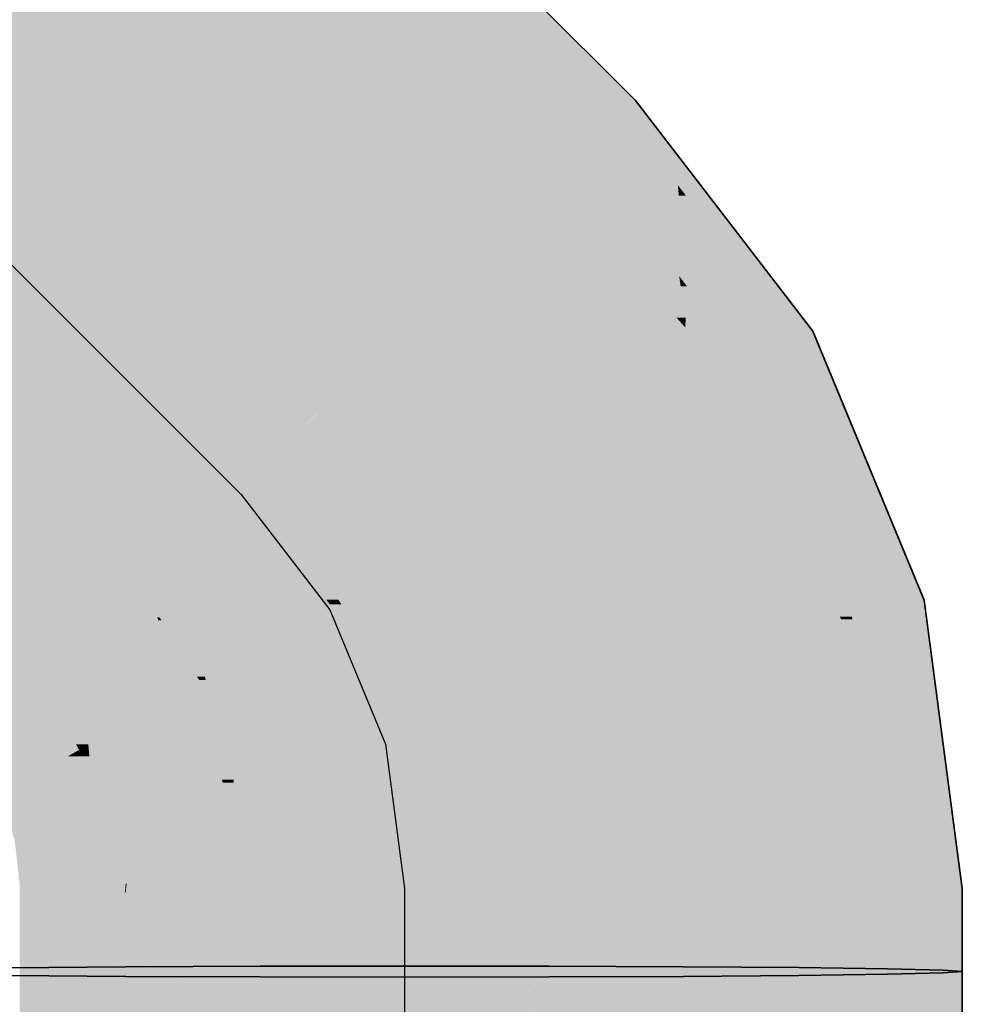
# Model space of a CAD drawing. Extents: x -123 to 597, y -160 to 584.
# Tile 31 of 207: x -40.69 to -38.83, y -1.22 to 0.72. Entities that reach past the tile are written whole.
import ezdxf
from ezdxf.lldxf.tags import DXFTag

# ---------------------------------------------------------------- set-up
doc = ezdxf.new("R2010")
doc.units = 0
doc.layers.get('0').update_dxf_attribs({"lineweight": 35})
doc.layers.add('S_Schmutzwasser', color=7, linetype='Continuous', lineweight=35, true_color=0xcc3300)
doc.layers.add('S_Schmutzwasser-Shading', color=7, linetype='Continuous', lineweight=35, true_color=0xcc3300)
tags = doc.linetypes.add('STRICHPUNKT2', pattern=[12.7, 6.35, -3.175, 0, -3.175]).pattern_tags.tags
tags[10:11] = [DXFTag(74, 4), DXFTag(75, 0), DXFTag(340, '0'), DXFTag(46, 0.0), DXFTag(50, 0.0), DXFTag(44, 0.0), DXFTag(45, 0.0)]
tags[8:9] = [DXFTag(74, 4), DXFTag(75, 0), DXFTag(340, '0'), DXFTag(46, 0.0), DXFTag(50, 0.0), DXFTag(44, 0.0), DXFTag(45, 0.0)]
tags[6:7] = [DXFTag(74, 4), DXFTag(75, 0), DXFTag(340, '0'), DXFTag(46, 0.0), DXFTag(50, 0.0), DXFTag(44, 0.0), DXFTag(45, 0.0)]
tags[4:5] = [DXFTag(74, 4), DXFTag(75, 0), DXFTag(340, '0'), DXFTag(46, 0.0), DXFTag(50, 0.0), DXFTag(44, 0.0), DXFTag(45, 0.0)]

# ---------------------------------------------------------------- blocks, each defined once
blk = doc.blocks.new('Shading-A07ALSCL1N', base_point=(-41.8981, -0.0979))
at = {"layer": 'S_Schmutzwasser-Shading', "color": 26, "true_color": 0x721c00}
for points in [[(-39.4744, 0.5652), (-39.5246, 0.5652), (-40.3806, 1.4212)], [(-39.4744, 0.5652), (-40.1774, 1.2682), (-40.2186, 1.2682)], [(-39.5009, 0.5416), (-39.4744, 0.5652), (-39.5246, 0.5652)], [(-39.4563, 0.5416), (-39.5009, 0.5416), (-39.4744, 0.5652)], [(-39.483, 0.5182), (-39.4563, 0.5416), (-39.5009, 0.5416)], [(-39.4384, 0.5182), (-39.483, 0.5182), (-39.4563, 0.5416)], [(-39.391, 0.3983), (-39.4384, 0.5182), (-39.483, 0.5182)], [(-39.3463, 0.3983), (-39.391, 0.3983), (-39.4384, 0.5182)], [(-39.1695, 0.1097), (-39.3463, 0.3983), (-39.391, 0.3983)], [(-39.1248, 0.1097), (-39.1695, 0.1097), (-39.3463, 0.3983)], [(-39.1573, 0.0938), (-39.1248, 0.1097), (-39.1695, 0.1097)], [(-39.1183, 0.0938), (-39.1573, 0.0938), (-39.1248, 0.1097)], [(-38.9441, -0.4208), (-39.1183, 0.0938), (-39.1573, 0.0938)], [(-38.9051, -0.4208), (-38.9441, -0.4208), (-39.1183, 0.0938)], [(-38.9413, -0.4277), (-38.9051, -0.4208), (-38.9441, -0.4208)]]:
    blk.add_solid(points, dxfattribs=at)
at = {"layer": 'S_Schmutzwasser-Shading', "color": 24, "true_color": 0x8c2300}
for points in [[(-39.5009, 0.5416), (-39.6537, 0.5416), (-40.3784, 1.2663)], [(-39.5009, 0.5416), (-40.2257, 1.2663), (-40.3784, 1.2663)], [(-39.5786, 0.4665), (-39.5009, 0.5416), (-39.6537, 0.5416)], [(-39.4682, 0.4989), (-39.5451, 0.4989), (-39.5009, 0.5416)], [(-39.5404, 0.4665), (-39.5786, 0.4665), (-39.5451, 0.4989)], [(-39.4912, 0.4049), (-39.5314, 0.4049), (-39.5451, 0.4989)], [(-39.4874, 0.3983), (-39.4682, 0.4989), (-39.5451, 0.4989)], [(-39.391, 0.3983), (-39.4874, 0.3983), (-39.4682, 0.4989)], [(-39.5314, 0.4049), (-39.5404, 0.4665), (-39.5786, 0.4665)], [(-39.3726, 0.1981), (-39.4912, 0.4049), (-39.5314, 0.4049)], [(-39.3726, 0.1981), (-39.391, 0.3983), (-39.4874, 0.3983)], [(-39.3748, 0.3772), (-39.389, 0.3772), (-39.391, 0.3983)], [(-39.3802, 0.2806), (-39.3748, 0.3772), (-39.389, 0.3772)], [(-39.3007, 0.2806), (-39.3802, 0.2806), (-39.3748, 0.3772)], [(-39.3361, 0.1981), (-39.3726, 0.1981), (-39.3802, 0.2806)], [(-39.2804, 0.0938), (-39.3007, 0.2806), (-39.3802, 0.2806)], [(-39.1573, 0.0938), (-39.2804, 0.0938), (-39.3007, 0.2806)], [(-39.2525, 0.0415), (-39.3361, 0.1981), (-39.3726, 0.1981)], [(-39.2525, 0.0415), (-39.1573, 0.0938), (-39.2804, 0.0938)], [(-39.1356, 0.0415), (-39.2525, 0.0415), (-39.1573, 0.0938)], [(-39.2436, 0.0202), (-39.1356, 0.0415), (-39.2525, 0.0415)], [(-39.1268, 0.0202), (-39.2436, 0.0202), (-39.1356, 0.0415)], [(-39.2355, 0.0005), (-39.1268, 0.0202), (-39.2436, 0.0202)], [(-39.1187, 0.0005), (-39.2355, 0.0005), (-39.1268, 0.0202)], [(-39.0581, -0.4277), (-39.1187, 0.0005), (-39.2355, 0.0005)], [(-38.9413, -0.4277), (-39.0581, -0.4277), (-39.1187, 0.0005)], [(-39.0474, -0.4535), (-38.9413, -0.4277), (-39.0581, -0.4277)], [(-38.9379, -0.4535), (-39.0474, -0.4535), (-38.9413, -0.4277)], [(-38.9774, -0.9846), (-38.9379, -0.4535), (-39.0474, -0.4535)], [(-38.8679, -0.9846), (-38.9774, -0.9846), (-38.9379, -0.4535)], [(-38.8675, -0.9873), (-38.8679, -0.9846), (-38.9774, -0.9846)]]:
    blk.add_solid(points, dxfattribs=at)
at = {"layer": 'S_Schmutzwasser-Shading', "color": 24, "true_color": 0xa32800}
for points in [[(-39.5786, 0.4665), (-40.1839, 1.0718), (-40.3797, 1.0718)], [(-39.6987, 0.4665), (-40.3525, 1.0512), (-40.3799, 1.0512)], [(-39.5786, 0.4665), (-39.6987, 0.4665), (-40.3525, 1.0512)], [(-39.7686, 0.4115), (-40.2428, 0.9336), (-40.2906, 0.9336)], [(-39.6347, 0.4115), (-39.7686, 0.4115), (-40.2428, 0.9336)], [(-39.6347, 0.4115), (-39.5786, 0.4665), (-39.6987, 0.4665)], [(-39.5364, 0.4115), (-39.6347, 0.4115), (-39.5786, 0.4665)], [(-39.7022, 0.3452), (-39.6347, 0.4115), (-39.7686, 0.4115)], [(-39.5765, 0.3452), (-39.7022, 0.3452), (-39.6347, 0.4115)], [(-39.6289, 0.4049), (-39.5364, 0.4115), (-39.6347, 0.4115)], [(-39.5314, 0.4049), (-39.6289, 0.4049), (-39.5364, 0.4115)], [(-39.5305, 0.2927), (-39.5314, 0.4049), (-39.6289, 0.4049)], [(-39.4453, 0.2927), (-39.5305, 0.2927), (-39.5314, 0.4049)], [(-39.4525, 0.0198), (-39.5765, 0.3452), (-39.7022, 0.3452)], [(-39.291, 0.0198), (-39.4525, 0.0198), (-39.5765, 0.3452)], [(-39.3884, 0.2187), (-39.4453, 0.2927), (-39.5305, 0.2927)], [(-39.3884, 0.2187), (-39.4655, 0.2187), (-39.5305, 0.2927)], [(-39.3937, 0.1368), (-39.3884, 0.2187), (-39.4655, 0.2187)], [(-39.3754, 0.1368), (-39.3937, 0.1368), (-39.3884, 0.2187)], [(-39.3726, 0.1981), (-39.3852, 0.1981), (-39.3884, 0.2187)], [(-39.3754, 0.1368), (-39.3726, 0.1981), (-39.3852, 0.1981)], [(-39.3104, 0.117), (-39.3763, 0.117), (-39.3726, 0.1981)], [(-39.3763, 0.117), (-39.3754, 0.1368), (-39.3937, 0.1368)], [(-39.3101, 0.0415), (-39.3104, 0.117), (-39.3763, 0.117)], [(-39.2525, 0.0415), (-39.3101, 0.0415), (-39.3104, 0.117)], [(-39.291, 0.0198), (-39.2525, 0.0415), (-39.3101, 0.0415)], [(-39.2435, 0.0198), (-39.291, 0.0198), (-39.2525, 0.0415)], [(-39.4039, -0.0436), (-39.291, 0.0198), (-39.4525, 0.0198)], [(-39.2616, -0.0436), (-39.4039, -0.0436), (-39.291, 0.0198)], [(-39.2821, 0.0005), (-39.2435, 0.0198), (-39.291, 0.0198)], [(-39.2355, 0.0005), (-39.2821, 0.0005), (-39.2435, 0.0198)], [(-39.2542, -0.0595), (-39.2355, 0.0005), (-39.2821, 0.0005)], [(-39.2106, -0.0595), (-39.2542, -0.0595), (-39.2355, 0.0005)], [(-39.2318, -0.4589), (-39.2616, -0.0436), (-39.4039, -0.0436)], [(-39.0687, -0.4589), (-39.2318, -0.4589), (-39.2616, -0.0436)], [(-39.0713, -0.4535), (-39.2106, -0.0595), (-39.2542, -0.0595)], [(-39.0474, -0.4535), (-39.0713, -0.4535), (-39.2106, -0.0595)], [(-39.2163, -0.4964), (-39.0687, -0.4589), (-39.2318, -0.4589)], [(-39.0632, -0.4964), (-39.2163, -0.4964), (-39.0687, -0.4589)], [(-39.0687, -0.4589), (-39.0474, -0.4535), (-39.0713, -0.4535)], [(-39.0467, -0.4589), (-39.0687, -0.4589), (-39.0474, -0.4535)], [(-38.9917, -0.9844), (-39.0467, -0.4589), (-39.0687, -0.4589)], [(-38.9775, -0.9844), (-38.9917, -0.9844), (-39.0467, -0.4589)], [(-39.1522, -0.9824), (-39.0632, -0.4964), (-39.2163, -0.4964)], [(-38.992, -0.9824), (-39.1522, -0.9824), (-39.0632, -0.4964)], [(-38.9917, -0.9844), (-38.992, -0.9824), (-39.1522, -0.9824)], [(-38.9774, -0.9846), (-38.9775, -0.9844), (-38.9917, -0.9844)]]:
    blk.add_solid(points, dxfattribs=at)
at = {"layer": 'S_Schmutzwasser-Shading', "color": 22, "true_color": 0xb62d00}
for points in [[(-40.0227, 0.3452), (-40.4225, 1.0655), (-40.743, 1.0655)], [(-39.7022, 0.3452), (-40.0227, 0.3452), (-40.4225, 1.0655)], [(-39.8633, 0.1859), (-39.7022, 0.3452), (-40.0227, 0.3452)], [(-39.58, 0.1859), (-39.8633, 0.1859), (-39.7022, 0.3452)], [(-39.6872, -0.0436), (-39.58, 0.1859), (-39.8633, 0.1859)], [(-39.4039, -0.0436), (-39.6872, -0.0436), (-39.58, 0.1859)], [(-39.6012, -0.1558), (-39.4039, -0.0436), (-39.6872, -0.0436)], [(-39.3574, -0.1558), (-39.6012, -0.1558), (-39.4039, -0.0436)], [(-39.46, -0.4964), (-39.3574, -0.1558), (-39.6012, -0.1558)], [(-39.2163, -0.4964), (-39.46, -0.4964), (-39.3574, -0.1558)], [(-39.4363, -0.5537), (-39.2163, -0.4964), (-39.46, -0.4964)], [(-39.2087, -0.5537), (-39.4363, -0.5537), (-39.2163, -0.4964)], [(-39.3801, -0.9806), (-39.2087, -0.5537), (-39.4363, -0.5537)], [(-39.1525, -0.9806), (-39.3801, -0.9806), (-39.2087, -0.5537)], [(-40.572, -0.7293), (-40.5939, -0.7293), (-40.5721, -0.7165)], [(-40.5621, -0.7165), (-40.5721, -0.7165), (-40.5538, -0.7058)], [(-40.572, -0.7293), (-40.5621, -0.7165), (-40.5721, -0.7165)], [(-40.5517, -0.7293), (-40.572, -0.7293), (-40.5538, -0.7058)], [(-40.53, -0.763), (-40.5488, -0.763), (-40.5538, -0.7058)], [(-40.6333, -0.8085), (-40.729, -0.8085), (-40.572, -0.7293)], [(-40.729, -0.8085), (-40.572, -0.7293), (-40.5939, -0.7293)], [(-40.5709, -0.8583), (-40.6718, -0.8583), (-40.572, -0.7293)], [(-40.571, -0.8501), (-40.5517, -0.7293), (-40.572, -0.7293)], [(-40.5413, -0.8501), (-40.571, -0.8501), (-40.5517, -0.7293)], [(-40.5413, -0.8501), (-40.53, -0.763), (-40.5488, -0.763)], [(-40.4988, -0.8384), (-40.5397, -0.8384), (-40.53, -0.763)], [(-40.6992, -0.8937), (-40.6333, -0.8085), (-40.729, -0.8085)], [(-40.5461, -0.8937), (-40.6992, -0.8937), (-40.5413, -0.8501)], [(-40.5709, -0.8583), (-40.5413, -0.8501), (-40.571, -0.8501)], [(-40.4801, -0.9807), (-40.5556, -0.9807), (-40.4973, -0.8501)], [(-40.5556, -0.9807), (-40.4973, -0.8501), (-40.5413, -0.8501)], [(-40.4973, -0.8501), (-40.5413, -0.8501), (-40.4988, -0.8384)], [(-40.5413, -0.8501), (-40.4988, -0.8384), (-40.5397, -0.8384)], [(-40.6992, -0.8937), (-40.5709, -0.8583), (-40.6718, -0.8583)], [(-40.6894, -0.9813), (-40.5461, -0.8937), (-40.6992, -0.8937)], [(-40.5557, -0.9813), (-40.6894, -0.9813), (-40.5461, -0.8937)], [(-40.6893, -0.9824), (-40.5557, -0.9813), (-40.6894, -0.9813)], [(-40.5558, -0.9824), (-40.6893, -0.9824), (-40.5557, -0.9813)], [(-40.5621, -1.0457), (-40.6893, -1.0457), (-40.5558, -0.9824)], [(-40.6893, -1.0457), (-40.5558, -0.9824), (-40.6893, -0.9824)], [(-40.4866, -1.0457), (-40.5621, -1.0457), (-40.4801, -0.9807)], [(-40.5621, -1.0457), (-40.4808, -0.9813), (-40.5557, -0.9813)], [(-40.4808, -0.9813), (-40.5557, -0.9813), (-40.4801, -0.9807)], [(-40.5557, -0.9813), (-40.4801, -0.9807), (-40.5556, -0.9807)], [(-40.4801, -0.9987), (-40.4819, -0.9987), (-40.4801, -0.9807)], [(-39.1522, -0.9824), (-39.1525, -0.9806), (-39.3801, -0.9806)], [(-39.1522, -0.9824), (-39.3801, -0.9824), (-39.3801, -0.9806)], [(-39.1522, -1.1446), (-39.3801, -1.1446), (-39.1522, -0.9824)], [(-39.3801, -1.1446), (-39.1522, -0.9824), (-39.3801, -0.9824)], [(-40.4965, -1.1449), (-40.4801, -0.9987), (-40.4819, -0.9987)], [(-40.48, -1.1447), (-40.4964, -1.1447), (-40.4801, -0.9987)], [(-40.6892, -1.1464), (-40.5621, -1.0457), (-40.6893, -1.0457)], [(-40.5721, -1.1455), (-40.6881, -1.1455), (-40.5621, -1.0457)], [(-40.4965, -1.1449), (-40.5721, -1.1449), (-40.4866, -1.0457)], [(-40.5721, -1.1449), (-40.4866, -1.0457), (-40.5621, -1.0457)], [(-40.6892, -1.1464), (-40.5721, -1.1455), (-40.6881, -1.1455)], [(-40.5721, -1.1455), (-40.4965, -1.1449), (-40.5721, -1.1449)], [(-40.4965, -1.1449), (-40.48, -1.1447), (-40.4964, -1.1447)], [(-39.1522, -1.1464), (-39.1522, -1.1446), (-39.3801, -1.1446)]]:
    blk.add_solid(points, dxfattribs=at)
at = {"layer": 'S_Schmutzwasser-Shading', "color": 22, "true_color": 0xc33000}
for points in [[(-40.6826, 0.631), (-40.5565, 0.879), (-40.9306, 0.879)], [(-40.3085, 0.631), (-40.6826, 0.631), (-40.5565, 0.879)], [(-40.3362, 0.2847), (-40.3085, 0.631), (-40.6826, 0.631)], [(-39.9621, 0.2847), (-40.3362, 0.2847), (-40.3085, 0.631)], [(-40.2374, 0.1859), (-39.9621, 0.2847), (-40.3362, 0.2847)], [(-39.8633, 0.1859), (-40.2374, 0.1859), (-39.9621, 0.2847)], [(-40.0509, -0.0006), (-39.8633, 0.1859), (-40.2374, 0.1859)], [(-39.7202, -0.0006), (-40.0509, -0.0006), (-39.8633, 0.1859)], [(-39.9319, -0.1558), (-39.7202, -0.0006), (-40.0509, -0.0006)], [(-39.6012, -0.1558), (-39.9319, -0.1558), (-39.7202, -0.0006)], [(-39.8309, -0.2873), (-39.6012, -0.1558), (-39.9319, -0.1558)], [(-39.5467, -0.2873), (-39.8309, -0.2873), (-39.6012, -0.1558)], [(-39.7206, -0.5537), (-39.5467, -0.2873), (-39.8309, -0.2873)], [(-39.4363, -0.5537), (-39.7206, -0.5537), (-39.5467, -0.2873)], [(-39.6926, -0.6212), (-39.4363, -0.5537), (-39.7206, -0.5537)]]:
    blk.add_solid(points, dxfattribs=at)
at = {"layer": 'S_Schmutzwasser-Shading', "color": 22, "true_color": 0xcb3200}
for points in [[(-40.4151, 0.3636), (-40.8174, 0.3636), (-40.7296, 0.678)], [(-40.4462, -0.0076), (-40.8492, -0.0076), (-40.9302, 0.4764)], [(-40.4462, -0.0076), (-40.4151, 0.3636), (-40.8174, 0.3636)], [(-40.3362, 0.2847), (-40.4218, 0.2847), (-40.4151, 0.3636)], [(-40.3646, -0.0076), (-40.4462, -0.0076), (-40.3362, 0.2847)], [(-40.4462, -0.0076), (-40.3362, 0.2847), (-40.4218, 0.2847)], [(-40.0509, -0.0006), (-40.3639, -0.0006), (-40.3362, 0.2847)], [(-40.4837, -0.3731), (-40.4462, -0.0076), (-40.8492, -0.0076)], [(-40.3718, -0.082), (-40.4538, -0.082), (-40.4462, -0.0076)], [(-40.3718, -0.082), (-40.3646, -0.0076), (-40.4462, -0.0076)], [(-40.1325, -0.082), (-40.3718, -0.082), (-40.0509, -0.0006)], [(-40.3718, -0.082), (-40.0509, -0.0006), (-40.3639, -0.0006)], [(-39.8967, -0.2016), (-40.2522, -0.2016), (-40.0509, -0.0006)], [(-40.4459, -0.3731), (-40.4837, -0.3731), (-40.3718, -0.082)], [(-40.4837, -0.3731), (-40.3718, -0.082), (-40.4538, -0.082)], [(-40.4025, -0.3521), (-40.4405, -0.3521), (-40.3718, -0.082)], [(-40.2522, -0.2016), (-40.3854, -0.2016), (-40.3718, -0.082)], [(-40.2522, -0.2016), (-40.1325, -0.082), (-40.3718, -0.082)], [(-40.4025, -0.3521), (-40.2522, -0.2016), (-40.3854, -0.2016)], [(-40.2001, -0.2695), (-40.3201, -0.2695), (-40.2522, -0.2016)], [(-40.1771, -0.2873), (-39.8967, -0.2016), (-40.2522, -0.2016)], [(-40.0609, -0.4198), (-40.0848, -0.4198), (-40.2522, -0.2016)], [(-39.8309, -0.2873), (-40.1771, -0.2873), (-39.8967, -0.2016)], [(-40.3, -0.3521), (-40.4025, -0.3521), (-40.3201, -0.2695)], [(-40.2812, -0.4293), (-40.2001, -0.2695), (-40.3201, -0.2695)], [(-40.0775, -0.4293), (-40.2812, -0.4293), (-40.2001, -0.2695)], [(-40.0609, -0.4198), (-39.8309, -0.2873), (-40.1771, -0.2873)], [(-39.776, -0.4198), (-40.0609, -0.4198), (-39.8309, -0.2873)], [(-40.4536, -0.4032), (-40.4025, -0.3521), (-40.4405, -0.3521)], [(-40.4082, -0.4032), (-40.4536, -0.4032), (-40.4025, -0.3521)], [(-40.2775, -0.4444), (-40.4129, -0.4444), (-40.3, -0.3521)], [(-40.4129, -0.4444), (-40.3, -0.3521), (-40.4025, -0.3521)], [(-40.4536, -0.4032), (-40.4459, -0.3731), (-40.4837, -0.3731)], [(-40.414, -0.4547), (-40.4082, -0.4032), (-40.4536, -0.4032)], [(-40.0775, -0.4293), (-40.0609, -0.4198), (-40.0848, -0.4198)], [(-40.0546, -0.4293), (-40.0775, -0.4293), (-40.0609, -0.4198)], [(-39.9266, -0.6212), (-39.776, -0.4198), (-40.0609, -0.4198)], [(-39.6926, -0.6212), (-39.9266, -0.6212), (-39.776, -0.4198)], [(-40.275, -0.4547), (-40.414, -0.4547), (-40.2775, -0.4444)], [(-40.414, -0.4547), (-40.2775, -0.4444), (-40.4129, -0.4444)], [(-40.2775, -0.4444), (-40.0775, -0.4293), (-40.2812, -0.4293)], [(-40.1035, -0.4444), (-40.2775, -0.4444), (-40.0775, -0.4293)], [(-40.256, -0.5327), (-40.1035, -0.4444), (-40.2775, -0.4444)], [(-40.0346, -0.5327), (-40.256, -0.5327), (-40.0775, -0.4293)], [(-39.976, -0.6742), (-40.0546, -0.4293), (-40.0775, -0.4293)], [(-39.8913, -0.6742), (-39.976, -0.6742), (-40.0546, -0.4293)], [(-40.3542, -0.5327), (-40.275, -0.4547), (-40.414, -0.4547)], [(-40.256, -0.5327), (-40.3542, -0.5327), (-40.275, -0.4547)], [(-40.324, -0.5721), (-40.256, -0.5327), (-40.3542, -0.5327)], [(-40.2479, -0.5721), (-40.324, -0.5721), (-40.256, -0.5327)], [(-40.2228, -0.6946), (-40.0346, -0.5327), (-40.256, -0.5327)], [(-39.9676, -0.6946), (-40.2228, -0.6946), (-40.0346, -0.5327)], [(-40.2463, -0.7597), (-40.2479, -0.5721), (-40.324, -0.5721)], [(-40.2095, -0.7597), (-40.2463, -0.7597), (-40.2479, -0.5721)], [(-39.8913, -0.6742), (-39.6926, -0.6212), (-39.9266, -0.6212)], [(-39.6856, -0.6742), (-39.8913, -0.6742), (-39.6926, -0.6212)], [(-39.9676, -0.6946), (-39.8913, -0.6742), (-39.976, -0.6742)], [(-39.8813, -0.6946), (-39.9676, -0.6946), (-39.8913, -0.6742)], [(-39.7414, -0.9794), (-39.6856, -0.6742), (-39.8913, -0.6742)], [(-39.6454, -0.9794), (-39.7414, -0.9794), (-39.6856, -0.6742)], [(-40.2095, -0.7597), (-39.9676, -0.6946), (-40.2228, -0.6946)], [(-39.959, -0.7597), (-40.2095, -0.7597), (-39.9676, -0.6946)], [(-39.9301, -0.9792), (-39.8813, -0.6946), (-39.9676, -0.6946)], [(-39.7415, -0.9792), (-39.9301, -0.9792), (-39.8813, -0.6946)], [(-40.2426, -0.7686), (-40.2095, -0.7597), (-40.2463, -0.7597)], [(-40.208, -0.7686), (-40.2426, -0.7686), (-40.2095, -0.7597)], [(-40.239, -0.7956), (-40.208, -0.7686), (-40.2426, -0.7686)], [(-40.2035, -0.7956), (-40.239, -0.7956), (-40.208, -0.7686)], [(-40.1731, -0.9792), (-39.959, -0.7597), (-40.2095, -0.7597)], [(-39.9301, -0.9792), (-40.1731, -0.9792), (-39.959, -0.7597)], [(-40.2148, -0.9796), (-40.2035, -0.7956), (-40.239, -0.7956)], [(-40.173, -0.9796), (-40.2148, -0.9796), (-40.2035, -0.7956)], [(-40.2148, -0.9796), (-40.173, -0.9796), (-40.2148, -0.9796)], [(-40.2147, -1.1435), (-40.173, -0.9796), (-40.2148, -0.9796)], [(-40.173, -0.9796), (-40.2148, -0.9796), (-40.173, -0.9796)], [(-40.149, -1.1435), (-40.2147, -1.1435), (-40.173, -0.9796)], [(-40.173, -0.9796), (-39.9301, -0.9792), (-40.1731, -0.9792)], [(-39.9301, -0.9796), (-40.173, -0.9796), (-39.9301, -0.9792)], [(-40.149, -1.1432), (-39.9301, -0.9796), (-40.173, -0.9796)], [(-39.93, -1.1432), (-40.149, -1.1432), (-39.9301, -0.9796)], [(-39.7414, -0.9794), (-39.7415, -0.9792), (-39.9301, -0.9792)], [(-39.7414, -0.9794), (-39.9301, -0.9794), (-39.9301, -0.9792)], [(-39.93, -1.1432), (-39.7414, -0.9794), (-39.9301, -0.9794)], [(-39.6736, -1.1432), (-39.93, -1.1432), (-39.7414, -0.9794)], [(-39.6454, -0.9796), (-39.6454, -0.9794), (-39.7414, -0.9794)], [(-39.6454, -0.9796), (-39.7413, -0.9796), (-39.7414, -0.9794)], [(-39.6735, -1.1435), (-39.6454, -0.9796), (-39.7413, -0.9796)], [(-39.6453, -1.1435), (-39.6735, -1.1435), (-39.6454, -0.9796)], [(-40.2147, -1.1436), (-40.149, -1.1435), (-40.2147, -1.1435)], [(-40.149, -1.1435), (-39.93, -1.1432), (-40.149, -1.1432)], [(-39.6735, -1.1435), (-39.6736, -1.1432), (-39.93, -1.1432)], [(-39.6453, -1.1436), (-39.6453, -1.1435), (-39.6735, -1.1435)]]:
    blk.add_solid(points, dxfattribs=at)
at = {"layer": 'S_Schmutzwasser-Shading', "color": 22, "true_color": 0xc43100}
for points in [[(-40.4837, -0.3731), (-40.8599, -0.3731), (-41.1445, 0.2877)], [(-40.6412, -0.5919), (-40.4837, -0.3731), (-40.8599, -0.3731)], [(-40.4922, -0.442), (-40.5333, -0.442), (-40.4837, -0.3731)], [(-40.4536, -0.4032), (-40.4874, -0.4032), (-40.4837, -0.3731)], [(-40.4922, -0.442), (-40.4536, -0.4032), (-40.4874, -0.4032)], [(-40.4273, -0.442), (-40.4922, -0.442), (-40.4536, -0.4032)], [(-40.414, -0.4547), (-40.4187, -0.4547), (-40.4536, -0.4032)], [(-40.6412, -0.5919), (-40.4922, -0.442), (-40.5333, -0.442)], [(-40.502, -0.5239), (-40.5736, -0.5239), (-40.4922, -0.442)], [(-40.4162, -0.4585), (-40.4941, -0.4585), (-40.4273, -0.442)], [(-40.4941, -0.4585), (-40.4273, -0.442), (-40.4922, -0.442)], [(-40.4986, -0.6372), (-40.5156, -0.6372), (-40.4162, -0.4585)], [(-40.5156, -0.6372), (-40.4162, -0.4585), (-40.4941, -0.4585)], [(-40.4223, -0.5185), (-40.4438, -0.5185), (-40.4162, -0.4585)], [(-40.335, -0.5785), (-40.43, -0.5785), (-40.4148, -0.4606)], [(-40.4223, -0.5185), (-40.4148, -0.4606), (-40.4164, -0.4606)], [(-40.4162, -0.4585), (-40.414, -0.4547), (-40.4187, -0.4547)], [(-40.4148, -0.4606), (-40.4164, -0.4606), (-40.4162, -0.4585)], [(-40.4145, -0.4585), (-40.4162, -0.4585), (-40.414, -0.4547)], [(-40.4148, -0.4606), (-40.4145, -0.4585), (-40.4162, -0.4585)], [(-40.4096, -0.4606), (-40.4148, -0.4606), (-40.414, -0.4547)], [(-40.3394, -0.5721), (-40.4096, -0.4606), (-40.4148, -0.4606)], [(-40.324, -0.5721), (-40.3394, -0.5721), (-40.4096, -0.4606)], [(-40.5662, -0.5919), (-40.6412, -0.5919), (-40.5736, -0.5239)], [(-40.5612, -0.6372), (-40.502, -0.5239), (-40.5736, -0.5239)], [(-40.5156, -0.6372), (-40.5612, -0.6372), (-40.502, -0.5239)], [(-40.471, -0.6576), (-40.508, -0.6576), (-40.4223, -0.5185)], [(-40.508, -0.6576), (-40.4223, -0.5185), (-40.4438, -0.5185)], [(-40.4377, -0.6382), (-40.4642, -0.6382), (-40.4223, -0.5185)], [(-39.4274, -0.6212), (-39.6926, -0.6212), (-39.4363, -0.5537)], [(-40.4377, -0.6382), (-40.335, -0.5785), (-40.43, -0.5785)], [(-40.3214, -0.6382), (-40.4377, -0.6382), (-40.335, -0.5785)], [(-40.335, -0.5785), (-40.324, -0.5721), (-40.3394, -0.5721)], [(-40.3222, -0.5785), (-40.335, -0.5785), (-40.324, -0.5721)], [(-40.2902, -0.7752), (-40.3222, -0.5785), (-40.335, -0.5785)], [(-40.2426, -0.7686), (-40.2686, -0.7686), (-40.324, -0.5721)], [(-40.2668, -0.7752), (-40.2902, -0.7752), (-40.3222, -0.5785)], [(-40.5538, -0.7058), (-40.5662, -0.5919), (-40.6412, -0.5919)], [(-39.6454, -0.9796), (-39.4274, -0.6212), (-39.6926, -0.6212)], [(-39.3802, -0.9796), (-39.6454, -0.9796), (-39.4274, -0.6212)], [(-40.5538, -0.7058), (-40.5156, -0.6372), (-40.5612, -0.6372)], [(-40.5216, -0.6871), (-40.5433, -0.6871), (-40.5156, -0.6372)], [(-40.5216, -0.6871), (-40.4986, -0.6372), (-40.5156, -0.6372)], [(-40.471, -0.6576), (-40.4377, -0.6382), (-40.4642, -0.6382)], [(-40.4401, -0.6576), (-40.471, -0.6576), (-40.4377, -0.6382)], [(-40.2888, -0.7812), (-40.4551, -0.7812), (-40.3214, -0.6382)], [(-40.4551, -0.7812), (-40.3214, -0.6382), (-40.4377, -0.6382)], [(-40.5216, -0.6871), (-40.471, -0.6576), (-40.508, -0.6576)], [(-40.4755, -0.6871), (-40.5216, -0.6871), (-40.471, -0.6576)], [(-40.4572, -0.7982), (-40.4926, -0.7982), (-40.4401, -0.6576)], [(-40.4926, -0.7982), (-40.4401, -0.6576), (-40.471, -0.6576)], [(-40.5538, -0.7058), (-40.5216, -0.6871), (-40.5433, -0.6871)], [(-40.5237, -0.7058), (-40.5538, -0.7058), (-40.5216, -0.6871)], [(-40.4872, -0.763), (-40.53, -0.763), (-40.4755, -0.6871)], [(-40.53, -0.763), (-40.4755, -0.6871), (-40.5216, -0.6871)], [(-40.53, -0.763), (-40.5237, -0.7058), (-40.5538, -0.7058)], [(-40.4926, -0.7982), (-40.4872, -0.763), (-40.53, -0.763)], [(-40.4926, -0.7982), (-40.5155, -0.7982), (-40.53, -0.763)], [(-40.2888, -0.7812), (-40.2668, -0.7752), (-40.2902, -0.7752)], [(-40.2673, -0.7812), (-40.2888, -0.7812), (-40.2668, -0.7752)], [(-40.2398, -0.9797), (-40.2842, -0.9797), (-40.2425, -0.7752)], [(-40.2842, -0.9797), (-40.2425, -0.7752), (-40.2668, -0.7752)], [(-40.2668, -0.7752), (-40.2426, -0.7686), (-40.2686, -0.7686)], [(-40.2425, -0.7752), (-40.2668, -0.7752), (-40.2426, -0.7686)], [(-40.2148, -0.9796), (-40.2399, -0.9796), (-40.2426, -0.7686)], [(-40.4608, -0.8281), (-40.2888, -0.7812), (-40.4551, -0.7812)], [(-40.2944, -0.8279), (-40.4603, -0.8279), (-40.2888, -0.7812)], [(-40.2842, -0.9799), (-40.3126, -0.9799), (-40.2673, -0.7812)], [(-40.3126, -0.9799), (-40.2673, -0.7812), (-40.2888, -0.7812)], [(-40.4988, -0.8384), (-40.4926, -0.7982), (-40.5155, -0.7982)], [(-40.4608, -0.8281), (-40.4972, -0.8281), (-40.4926, -0.7982)], [(-40.4608, -0.8281), (-40.4572, -0.7982), (-40.4926, -0.7982)], [(-40.462, -0.8384), (-40.4988, -0.8384), (-40.4608, -0.8281)], [(-40.4988, -0.8384), (-40.4608, -0.8281), (-40.4972, -0.8281)], [(-40.4208, -0.9805), (-40.4781, -0.9805), (-40.4603, -0.8281)], [(-40.4781, -0.9805), (-40.4603, -0.8281), (-40.4608, -0.8281)], [(-40.4603, -0.8281), (-40.4608, -0.8281), (-40.4603, -0.8279)], [(-40.421, -0.98), (-40.2944, -0.8279), (-40.4603, -0.8279)], [(-40.3126, -0.98), (-40.421, -0.98), (-40.2944, -0.8279)], [(-40.4801, -0.9807), (-40.462, -0.8384), (-40.4988, -0.8384)], [(-40.4781, -0.9807), (-40.4801, -0.9807), (-40.462, -0.8384)], [(-40.4167, -0.9987), (-40.4801, -0.9987), (-40.4208, -0.9807)], [(-40.4801, -0.9987), (-40.4208, -0.9807), (-40.4781, -0.9807)], [(-40.4801, -0.9987), (-40.4781, -0.9807), (-40.4801, -0.9807)], [(-40.4781, -0.9807), (-40.4801, -0.9807), (-40.4781, -0.9807)], [(-40.4801, -0.9807), (-40.4781, -0.9807), (-40.4801, -0.9807)], [(-40.4781, -0.9807), (-40.4208, -0.9805), (-40.4781, -0.9805)], [(-40.4208, -0.9807), (-40.4781, -0.9807), (-40.4208, -0.9805)], [(-40.4208, -0.9805), (-40.3126, -0.98), (-40.421, -0.98)], [(-40.3128, -0.9805), (-40.4208, -0.9805), (-40.3126, -0.98)], [(-40.4076, -1.0383), (-40.3128, -0.9805), (-40.4208, -0.9805)], [(-40.3295, -1.0383), (-40.4076, -1.0383), (-40.3128, -0.9805)], [(-40.3091, -1.0751), (-40.3402, -1.0751), (-40.2842, -0.98)], [(-40.3402, -1.0751), (-40.2842, -0.98), (-40.3126, -0.98)], [(-40.259, -1.09), (-40.3129, -1.09), (-40.2399, -0.9799)], [(-40.3129, -1.09), (-40.2399, -0.9799), (-40.2842, -0.9799)], [(-40.2842, -0.98), (-40.3126, -0.98), (-40.2842, -0.9799)], [(-40.3126, -0.98), (-40.2842, -0.9799), (-40.3126, -0.9799)], [(-40.2399, -0.9799), (-40.2842, -0.9799), (-40.2398, -0.9797)], [(-40.2842, -0.9799), (-40.2398, -0.9797), (-40.2842, -0.9797)], [(-40.2148, -1.1169), (-40.2637, -1.1169), (-40.2148, -0.9797)], [(-40.2637, -1.1169), (-40.2148, -0.9797), (-40.2398, -0.9797)], [(-40.2398, -0.9797), (-40.2148, -0.9796), (-40.2399, -0.9796)], [(-40.2148, -0.9797), (-40.2398, -0.9797), (-40.2148, -0.9796)], [(-39.3801, -0.9806), (-39.3802, -0.9796), (-39.6454, -0.9796)], [(-39.3801, -0.9806), (-39.6454, -0.9806), (-39.6454, -0.9796)], [(-39.6453, -1.1436), (-39.3801, -0.9806), (-39.6454, -0.9806)], [(-39.3801, -1.1436), (-39.6453, -1.1436), (-39.3801, -0.9806)], [(-40.4362, -1.1446), (-40.48, -1.1446), (-40.4801, -0.9987)], [(-40.4076, -1.0383), (-40.4167, -0.9987), (-40.4801, -0.9987)], [(-40.4076, -1.0383), (-40.4682, -1.0383), (-40.4801, -0.9987)], [(-40.4363, -1.1443), (-40.4076, -1.0383), (-40.4682, -1.0383)], [(-40.3833, -1.1443), (-40.4363, -1.1443), (-40.4076, -1.0383)], [(-40.3402, -1.0751), (-40.3295, -1.0383), (-40.4076, -1.0383)], [(-40.3402, -1.0751), (-40.3992, -1.0751), (-40.4076, -1.0383)], [(-40.3834, -1.1442), (-40.3402, -1.0751), (-40.3992, -1.0751)], [(-40.3602, -1.1442), (-40.3834, -1.1442), (-40.3402, -1.0751)], [(-40.3129, -1.09), (-40.3445, -1.09), (-40.3402, -1.0751)], [(-40.3129, -1.09), (-40.3091, -1.0751), (-40.3402, -1.0751)], [(-40.3271, -1.1441), (-40.3601, -1.1441), (-40.3129, -1.09)], [(-40.3601, -1.1441), (-40.3129, -1.09), (-40.3445, -1.09)], [(-40.2637, -1.1169), (-40.32, -1.1169), (-40.3129, -1.09)], [(-40.2637, -1.1169), (-40.259, -1.09), (-40.3129, -1.09)], [(-40.2684, -1.1438), (-40.327, -1.1438), (-40.2637, -1.1169)], [(-40.327, -1.1438), (-40.2637, -1.1169), (-40.32, -1.1169)], [(-40.2147, -1.1436), (-40.2684, -1.1436), (-40.2637, -1.1169)], [(-40.2147, -1.1436), (-40.2148, -1.1169), (-40.2637, -1.1169)], [(-40.48, -1.1447), (-40.4362, -1.1446), (-40.48, -1.1446)], [(-40.4362, -1.1446), (-40.3833, -1.1443), (-40.4363, -1.1443)], [(-40.3833, -1.1443), (-40.3602, -1.1442), (-40.3834, -1.1442)], [(-40.3602, -1.1442), (-40.3271, -1.1441), (-40.3601, -1.1441)], [(-40.3271, -1.1441), (-40.2684, -1.1438), (-40.327, -1.1438)], [(-40.2684, -1.1438), (-40.2147, -1.1436), (-40.2684, -1.1436)], [(-39.3801, -1.1446), (-39.3801, -1.1436), (-39.6453, -1.1436)]]:
    blk.add_solid(points, dxfattribs=at)
at = {"layer": 'S_Schmutzwasser-Shading', "color": 22, "true_color": 0xb72d00}
for points in [[(-40.6412, -0.5919), (-40.8897, -0.5919), (-41.4784, 0.2453)], [(-40.7783, -0.7305), (-40.6412, -0.5919), (-40.8897, -0.5919)], [(-40.5721, -0.7165), (-40.7644, -0.7165), (-40.6412, -0.5919)], [(-40.5538, -0.7058), (-40.578, -0.7058), (-40.6412, -0.5919)], [(-40.5959, -0.7305), (-40.7783, -0.7305), (-40.5721, -0.7165)], [(-40.7783, -0.7305), (-40.5721, -0.7165), (-40.7644, -0.7165)], [(-40.5721, -0.7165), (-40.5538, -0.7058), (-40.578, -0.7058)], [(-40.729, -0.8085), (-40.5959, -0.7305), (-40.7783, -0.7305)]]:
    blk.add_solid(points, dxfattribs=at)
at = {"layer": 'S_Schmutzwasser-Shading', "color": 26, "true_color": 0x731c00}
for points in [[(-38.9042, -0.4277), (-38.9413, -0.4277), (-38.9051, -0.4208)], [(-38.8675, -0.9873), (-38.9042, -0.4277), (-38.9413, -0.4277)], [(-38.8304, -0.9873), (-38.8675, -0.9873), (-38.9042, -0.4277)], [(-38.8301, -0.9901), (-38.8675, -0.9901), (-38.8675, -0.9873)], [(-38.8301, -0.9901), (-38.8304, -0.9873), (-38.8675, -0.9873)], [(-38.83, -1.1513), (-38.8675, -1.1513), (-38.8301, -0.9901)], [(-38.8675, -1.1513), (-38.8301, -0.9901), (-38.8675, -0.9901)], [(-38.83, -1.1541), (-38.83, -1.1513), (-38.8675, -1.1513)]]:
    blk.add_solid(points, dxfattribs=at)
at = {"layer": 'S_Schmutzwasser-Shading', "color": 24, "true_color": 0xa42900}
for points in [[(-38.9917, -0.9844), (-39.1522, -0.9844), (-39.1522, -0.9824)], [(-38.9917, -1.1464), (-39.1522, -1.1464), (-38.9917, -0.9844)], [(-39.1522, -1.1464), (-38.9917, -0.9844), (-39.1522, -0.9844)], [(-38.9774, -0.9846), (-38.9917, -0.9846), (-38.9917, -0.9844)], [(-38.9774, -1.1484), (-38.9917, -1.1484), (-38.9774, -0.9846)], [(-38.9917, -1.1484), (-38.9774, -0.9846), (-38.9917, -0.9846)], [(-38.9917, -1.1484), (-38.9917, -1.1464), (-39.1522, -1.1464)], [(-38.9774, -1.1486), (-38.9774, -1.1484), (-38.9917, -1.1484)]]:
    blk.add_solid(points, dxfattribs=at)
at = {"layer": 'S_Schmutzwasser-Shading', "color": 24, "true_color": 0x8d2300}
for points in [[(-38.8675, -0.9873), (-38.9774, -0.9873), (-38.9774, -0.9846)], [(-38.8675, -1.1486), (-38.9774, -1.1486), (-38.8675, -0.9873)], [(-38.9774, -1.1486), (-38.8675, -0.9873), (-38.9774, -0.9873)], [(-38.8675, -1.1513), (-38.8675, -1.1486), (-38.9774, -1.1486)]]:
    blk.add_solid(points, dxfattribs=at)
blk = doc.blocks.new('Shading-A07ALSCV1N', base_point=(-40.9738, -1.151))
at = {"layer": 'S_Schmutzwasser-Shading', "color": 22, "true_color": 0xb62d00}
for points in [[(-40.5722, -1.1464), (-40.6892, -1.1464), (-40.5721, -1.1455)], [(-40.6891, -2.3147), (-40.5722, -1.1464), (-40.6892, -1.1464)], [(-40.638, -2.863), (-40.6891, -2.863), (-40.4965, -1.1449)], [(-40.6276, -2.3147), (-40.6891, -2.3147), (-40.4965, -1.1455)], [(-40.6891, -2.3147), (-40.4965, -1.1455), (-40.5721, -1.1455)], [(-40.4798, -3.4817), (-40.6889, -3.4817), (-40.48, -1.1449)], [(-40.6889, -3.4817), (-40.48, -1.1449), (-40.4965, -1.1449)], [(-40.4965, -1.1455), (-40.5721, -1.1455), (-40.4965, -1.1449)], [(-40.48, -1.1449), (-40.4965, -1.1449), (-40.48, -1.1447)], [(-39.1522, -1.1464), (-39.3801, -1.1464), (-39.3801, -1.1446)], [(-39.3799, -2.6583), (-39.1522, -1.1464), (-39.3801, -1.1464)], [(-39.1521, -2.6583), (-39.3799, -2.6583), (-39.1522, -1.1464)]]:
    blk.add_solid(points, dxfattribs=at)
at = {"layer": 'S_Schmutzwasser-Shading', "color": 22, "true_color": 0xc43100}
for points in [[(-40.4362, -1.1447), (-40.48, -1.1447), (-40.4362, -1.1446)], [(-40.2145, -3.4806), (-40.4798, -3.4806), (-40.48, -1.1447)], [(-40.3962, -1.8822), (-40.4362, -1.1447), (-40.48, -1.1447)], [(-40.3833, -1.1446), (-40.4362, -1.1446), (-40.3833, -1.1443)], [(-40.4229, -1.189), (-40.3833, -1.1446), (-40.4362, -1.1446)], [(-40.2147, -1.8822), (-40.3962, -1.8822), (-40.4362, -1.1447)], [(-40.3731, -1.189), (-40.4229, -1.189), (-40.3833, -1.1446)], [(-40.3609, -1.2734), (-40.3976, -1.2734), (-40.3271, -1.1442)], [(-40.3976, -1.2734), (-40.3271, -1.1442), (-40.3602, -1.1442)], [(-40.3602, -1.1443), (-40.3833, -1.1443), (-40.3602, -1.1442)], [(-40.3731, -1.189), (-40.3602, -1.1443), (-40.3833, -1.1443)], [(-40.3023, -1.3387), (-40.3779, -1.3387), (-40.2685, -1.1441)], [(-40.3779, -1.3387), (-40.2685, -1.1441), (-40.3271, -1.1441)], [(-40.3271, -1.1442), (-40.3602, -1.1442), (-40.3271, -1.1441)], [(-40.2147, -1.4981), (-40.3301, -1.4981), (-40.2147, -1.1438)], [(-40.3301, -1.4981), (-40.2147, -1.1438), (-40.2684, -1.1438)], [(-40.2685, -1.1441), (-40.3271, -1.1441), (-40.2684, -1.1438)], [(-40.2147, -1.1438), (-40.2684, -1.1438), (-40.2147, -1.1436)], [(-39.3801, -1.1446), (-39.6453, -1.1446), (-39.6453, -1.1436)], [(-39.38, -1.2114), (-39.6453, -1.2114), (-39.3801, -1.1446)], [(-39.6453, -1.2114), (-39.3801, -1.1446), (-39.6453, -1.1446)], [(-40.3976, -1.2734), (-40.3731, -1.189), (-40.4229, -1.189)], [(-39.3799, -2.6583), (-39.38, -1.2114), (-39.6453, -1.2114)], [(-39.3799, -2.6583), (-39.6452, -2.6583), (-39.6453, -1.2114)]]:
    blk.add_solid(points, dxfattribs=at)
at = {"layer": 'S_Schmutzwasser-Shading', "color": 22, "true_color": 0xcb3200}
for points in [[(-40.0407, -1.8822), (-40.2147, -1.8822), (-40.149, -1.1435)], [(-40.149, -1.1436), (-40.2147, -1.1436), (-40.149, -1.1435)], [(-40.2147, -1.8822), (-40.149, -1.1436), (-40.2147, -1.1436)], [(-39.93, -1.1435), (-40.149, -1.1435), (-39.93, -1.1432)], [(-39.9299, -2.638), (-39.93, -1.1435), (-40.149, -1.1435)], [(-39.6735, -1.1435), (-39.93, -1.1435), (-39.93, -1.1432)], [(-39.9299, -2.638), (-39.6735, -1.1435), (-39.93, -1.1435)], [(-39.9091, -2.638), (-39.9299, -2.638), (-39.6735, -1.1435)], [(-39.6546, -2.6949), (-39.9181, -2.6949), (-39.6735, -1.1435)], [(-39.6453, -1.1436), (-39.6734, -1.1436), (-39.6735, -1.1435)], [(-39.6453, -1.2114), (-39.6726, -1.2114), (-39.6735, -1.1435)], [(-39.6453, -1.2114), (-39.6453, -1.1436), (-39.6734, -1.1436)], [(-39.6451, -3.4805), (-39.6453, -1.2114), (-39.6726, -1.2114)]]:
    blk.add_solid(points, dxfattribs=at)
at = {"layer": 'S_Schmutzwasser-Shading', "color": 24, "true_color": 0xa42900}
for points in [[(-38.9917, -1.1484), (-39.1522, -1.1484), (-39.1522, -1.1464)], [(-39.152, -3.4833), (-38.9917, -1.1484), (-39.1522, -1.1484)], [(-38.9915, -3.4833), (-39.152, -3.4833), (-38.9917, -1.1484)], [(-38.9774, -1.1486), (-38.9917, -1.1486), (-38.9917, -1.1484)], [(-38.9915, -3.4854), (-38.9774, -1.1486), (-38.9917, -1.1486)], [(-38.9772, -3.4854), (-38.9915, -3.4854), (-38.9774, -1.1486)]]:
    blk.add_solid(points, dxfattribs=at)
at = {"layer": 'S_Schmutzwasser-Shading', "color": 24, "true_color": 0x8d2300}
for points in [[(-38.8675, -1.1513), (-38.9774, -1.1513), (-38.9774, -1.1486)], [(-38.9772, -3.4856), (-38.8675, -1.1513), (-38.9774, -1.1513)], [(-38.8673, -3.4856), (-38.9772, -3.4856), (-38.8675, -1.1513)]]:
    blk.add_solid(points, dxfattribs=at)
at = {"layer": 'S_Schmutzwasser-Shading', "color": 26, "true_color": 0x731c00}
for points in [[(-38.83, -1.1541), (-38.8675, -1.1541), (-38.8675, -1.1513)], [(-38.8673, -3.2599), (-38.83, -1.1541), (-38.8675, -1.1541)], [(-38.8298, -3.2599), (-38.8673, -3.2599), (-38.83, -1.1541)]]:
    blk.add_solid(points, dxfattribs=at)
blk = doc.blocks.new('KG-Bogen 45°-A07ALSMG1N', base_point=(-41.9097, -1.1652))
at = {"color": 0, "linetype": 'ByBlock', "lineweight": -2, "ltscale": 0.35}
for p, q in [((-40.3541, 1.4449), (-39.4744, 0.5653)), ((-39.4744, 0.5652), (-39.1248, 0.1097)), ((-39.1248, 0.1097), (-38.9051, -0.4208)), ((-38.9051, -0.4208), (-38.8301, -0.9901)), ((-38.8301, -0.9901), (-38.83, -1.1541)), ((-40.7079, -1.1465), (-40.48, -1.1447)), ((-40.48, -1.1447), (-40.2147, -1.1436)), ((-40.2147, -1.1436), (-39.93, -1.1432)), ((-39.93, -1.1432), (-39.6453, -1.1436)), ((-39.6453, -1.1436), (-39.38, -1.1446)), ((-39.38, -1.1446), (-39.1522, -1.1464)), ((-39.1522, -1.1464), (-38.9774, -1.1486)), ((-40.48, -1.1638), (-40.7079, -1.1621)), ((-40.2147, -1.1649), (-40.48, -1.1638)), ((-39.93, -1.1652), (-40.2147, -1.1649)), ((-39.6453, -1.1648), (-39.93, -1.1652)), ((-39.38, -1.1637), (-39.6453, -1.1648)), ((-39.1522, -1.1619), (-39.38, -1.1637)), ((-38.9774, -1.1596), (-39.1522, -1.1619)), ((-38.9774, -1.1486), (-38.8675, -1.1513)), ((-38.8675, -1.157), (-38.9774, -1.1596)), ((-38.8675, -1.1513), (-38.83, -1.1541)), ((-38.83, -1.1541), (-38.8675, -1.157))]:
    blk.add_line(p, q, dxfattribs=at)
at = {"color": 0, "linetype": 'STRICHPUNKT2', "lineweight": 25, "ltscale": 0.25}
for p, q in [((-41.1319, 0.667), (-40.2522, -0.2125)), ((-40.2522, -0.2125), (-40.0775, -0.4403)), ((-40.0775, -0.4403), (-39.9676, -0.7056)), ((-39.9676, -0.7056), (-39.9301, -0.9902)), ((-39.9301, -0.9902), (-39.93, -1.1542))]:
    blk.add_line(p, q, dxfattribs=at)
blk = doc.blocks.new('KG-Rohr-A07ALSMI1N', base_point=(-41.03, -3.5022))
at = {"color": 0, "linetype": 'ByBlock', "lineweight": -2, "ltscale": 0.35}
for p, q in [((-40.7079, -1.1465), (-40.48, -1.1447)), ((-40.48, -1.1447), (-40.2147, -1.1436)), ((-40.2147, -1.1436), (-39.93, -1.1432)), ((-39.93, -1.1432), (-39.6453, -1.1436)), ((-39.6453, -1.1436), (-39.38, -1.1446)), ((-39.38, -1.1446), (-39.1522, -1.1464)), ((-39.1522, -1.1464), (-38.9774, -1.1486)), ((-40.48, -1.1638), (-40.7079, -1.1621)), ((-40.2147, -1.1649), (-40.48, -1.1638)), ((-39.93, -1.1652), (-40.2147, -1.1649)), ((-39.6453, -1.1648), (-39.93, -1.1652)), ((-39.38, -1.1637), (-39.6453, -1.1648)), ((-39.1522, -1.1619), (-39.38, -1.1637)), ((-38.9774, -1.1596), (-39.1522, -1.1619)), ((-38.9774, -1.1486), (-38.8675, -1.1513)), ((-38.8675, -1.157), (-38.9774, -1.1596)), ((-38.8675, -1.1513), (-38.83, -1.1541)), ((-38.83, -1.1541), (-38.8675, -1.157)), ((-38.83, -1.1541), (-38.8298, -3.4911))]:
    blk.add_line(p, q, dxfattribs=at)
at = {"color": 0, "linetype": 'STRICHPUNKT2', "lineweight": 25, "ltscale": 0.25}
blk.add_line((-39.93, -1.1542), (-39.9298, -3.4912), dxfattribs=at)

msp = doc.modelspace()

# ---------------------------------------------------------------- block references
at = {"layer": 'S_Schmutzwasser', "ltscale": 0.35}
for name, p in [('KG-Bogen 45°-A07ALSMG1N', (-41.9097, -1.1652)), ('KG-Rohr-A07ALSMI1N', (-41.03, -3.5022))]:
    msp.add_blockref(name, p, dxfattribs=at)
at = {"layer": 'S_Schmutzwasser'}
for name, p in [('Shading-A07ALSCL1N', (-41.8981, -0.0979)), ('Shading-A07ALSCV1N', (-40.9738, -1.151))]:
    msp.add_blockref(name, p, dxfattribs=at)

doc.saveas('drawing.dxf')
